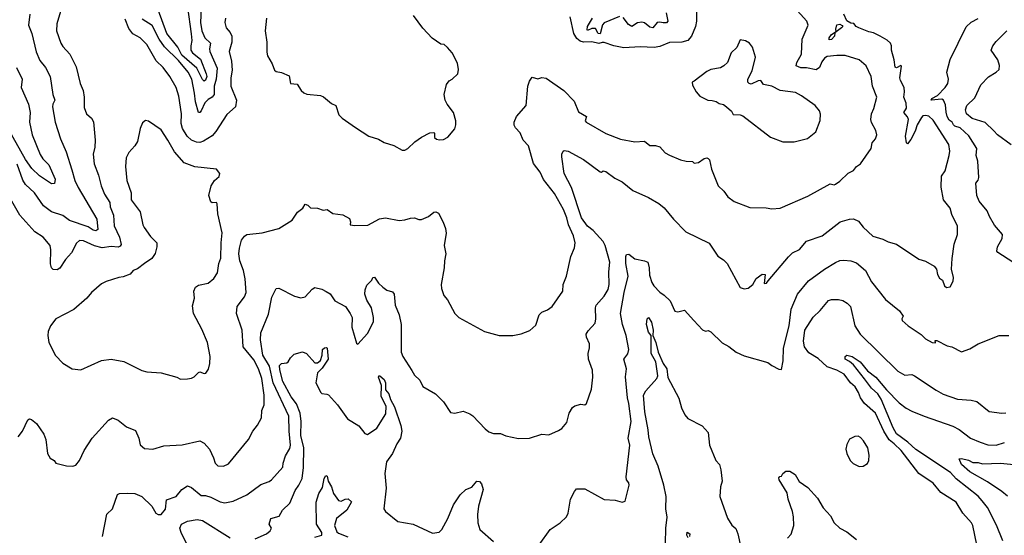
# Model space of a CAD drawing. Extents: x 1245515 to 1420776, y 606314 to 671314.
# Tile 95 of 256: x 1306724 to 1313833, y 635634 to 639355. Entities that reach past the tile are written whole.
import ezdxf

# ---------------------------------------------------------------- set-up
doc = ezdxf.new("R2010")
doc.units = 0

msp = doc.modelspace()

# ---------------------------------------------------------------- linework, layer by layer
at = {"layer": '0CON10XD'}
for points in [[(1311611.9, 639455), (1311610.5, 639345), (1311604.4, 639305), (1311575.8, 639235), (1311547.5, 639205), (1311505, 639192.7), (1311415, 639190), (1311345, 639162.5), (1311305, 639153.6), (1311205, 639158.2), (1311085, 639151.2), (1311015, 639165.5), (1310945, 639191.1), (1310930.2, 639189.8), (1310905, 639181.8), (1310855, 639194.4), (1310795, 639193.3), (1310770.8, 639200.8), (1310747.9, 639217.9), (1310724.7, 639254.7), (1310698.9, 639375)], [(1307017.8, 639415), (1306992.5, 639325), (1306990.6, 639275), (1307022.2, 639185), (1307035, 639162.5), (1307086.5, 639105), (1307131.1, 639015), (1307160.8, 638895), (1307182.5, 638845), (1307190.8, 638795), (1307190.6, 638720.6), (1307206, 638675), (1307243.2, 638643.2), (1307257.5, 638617.5), (1307269.4, 638485), (1307267.1, 638435), (1307255.8, 638384.2), (1307263.1, 638315), (1307292.5, 638232.5), (1307311.5, 638155), (1307335.6, 638095), (1307376.2, 638036.2), (1307377.7, 638005), (1307401.8, 637945), (1307406.6, 637866.6), (1307445.4, 637785), (1307456.7, 637733.3), (1307449.1, 637720.9), (1307435, 637714.4), (1307385, 637717.5), (1307318.7, 637708.7), (1307265, 637722.7), (1307185, 637758.7), (1307155, 637761.1), (1307135, 637742.5), (1307097.6, 637672.4), (1307055.4, 637625), (1307015, 637560.8), (1306995, 637550.8), (1306965, 637552.5), (1306953.5, 637563.5), (1306946.8, 637593.2), (1306950, 637695), (1306943.1, 637725), (1306893.8, 637785), (1306834.5, 637824.5), (1306726.2, 637945), (1306667.3, 638045)], [(1306797.1, 639395), (1306788.8, 639315), (1306812.5, 639255), (1306843.5, 639123.5), (1306869.8, 639059.8), (1306909.8, 639009.8), (1306945.4, 638945.4), (1306962.5, 638815), (1306977.1, 638775), (1306963.7, 638746.3), (1306961.5, 638725), (1306980.5, 638615), (1307018.4, 638495), (1307060.2, 638400.2), (1307100.7, 638270.7), (1307122.5, 638195), (1307147, 638145), (1307281.1, 637915), (1307289.3, 637840.7), (1307275, 637830), (1307255.8, 637835), (1307219, 637859), (1307085, 637905.4), (1307035, 637942.7), (1306955, 637967.3), (1306895, 638012.7), (1306832.3, 638105), (1306765.9, 638165), (1306747.6, 638197.6), (1306705, 638313.1)], [(1306810.7, 636469.3), (1306845, 636442), (1306898.1, 636365), (1306913.1, 636325), (1306924.2, 636225), (1306945, 636190), (1306973.9, 636173.9), (1306984.6, 636154.6), (1307063.3, 636135), (1307107.1, 636132.9), (1307128.9, 636141.1), (1307156, 636175), (1307190.8, 636245), (1307248.6, 636335), (1307365, 636466), (1307395, 636481.2), (1307434.1, 636464.1), (1307496.4, 636416.4), (1307559.3, 636389.3), (1307584, 636335), (1307595, 636287.5), (1307625, 636261.2), (1307685, 636256.7), (1307765, 636280), (1307896.4, 636286.4), (1308025, 636316), (1308055, 636298), (1308095.6, 636255.6), (1308123.4, 636193.4), (1308134.5, 636154.5), (1308155, 636135.8), (1308195, 636134), (1308230.9, 636149.1), (1308375.4, 636324.6), (1308408.6, 636385), (1308441.7, 636428.3), (1308469.2, 636480.8), (1308473.5, 636535), (1308488.5, 636575), (1308489.6, 636645), (1308472.5, 636765), (1308448.2, 636835), (1308415, 636899.4), (1308338.5, 636995), (1308330.7, 637115), (1308289.4, 637235), (1308294.6, 637285.4), (1308347.1, 637355), (1308358.2, 637385), (1308351.2, 637485), (1308339.6, 637545), (1308314.7, 637615.3), (1308306.1, 637665), (1308310.4, 637705), (1308325.3, 637764.7), (1308346.3, 637793.7), (1308365, 637804.3), (1308475, 637817.5), (1308595, 637847.5), (1308692.7, 637907.3), (1308731.2, 637965), (1308767.5, 637995), (1308785, 638022.5), (1308805, 638016.7), (1308825, 637997.5), (1308874.2, 637994.2), (1308915, 637980), (1308945, 637984), (1308985, 637956.2), (1309057.7, 637947.7), (1309105, 637920), (1309112.5, 637895), (1309110, 637875), (1309145, 637870), (1309238.3, 637871.7), (1309322.4, 637917.6), (1309365, 637925.7), (1309465, 637906), (1309505, 637910), (1309546.4, 637923.6), (1309575, 637923.8), (1309605, 637912.5), (1309625, 637912), (1309676.7, 637935), (1309715, 637966.2), (1309729.3, 637969.3), (1309748.3, 637958.3), (1309782.7, 637892.7), (1309798.3, 637848.3), (1309802.5, 637815), (1309790, 637725), (1309800, 637665), (1309790.8, 637615), (1309790, 637565), (1309768, 637445), (1309770, 637415), (1309786.7, 637365), (1309813.6, 637333.6), (1309866.7, 637235), (1309895, 637206.7), (1310080, 637105), (1310185, 637076.7), (1310283.6, 637076.4), (1310345, 637088.8), (1310408.3, 637111.7), (1310450.7, 637149.3), (1310473.8, 637225), (1310495, 637244), (1310535, 637261.4), (1310568.8, 637285), (1310646, 637395), (1310648, 637445), (1310673.1, 637505), (1310704, 637645), (1310730.9, 637709.1), (1310734.4, 637745), (1310723.8, 637795), (1310686.8, 637875), (1310675.3, 637925), (1310651.5, 637985), (1310585, 638101.2), (1310505, 638202.5), (1310481.2, 638255), (1310435, 638317.5), (1310398, 638445), (1310360, 638485), (1310337.3, 638537.3), (1310303.3, 638575), (1310293.9, 638593.9), (1310293.8, 638615), (1310311.2, 638655), (1310380, 638735), (1310393.8, 638875), (1310405, 638910), (1310425, 638940), (1310465, 638928), (1310495, 638938), (1310525, 638932), (1310653.4, 638843.4), (1310727.1, 638767.1), (1310759.2, 638689.3), (1310817.5, 638655), (1310806.7, 638625), (1310815, 638614.6), (1310955, 638534.6), (1311062.6, 638492.6), (1311165, 638472.7), (1311235, 638478.9), (1311275, 638446.9), (1311315, 638447.3), (1311345, 638438.5), (1311385.6, 638395), (1311415, 638376.5), (1311494.4, 638344.4), (1311535, 638333.8), (1311581.7, 638331.7), (1311595, 638320), (1311625, 638323.8), (1311665, 638354), (1311685, 638358), (1311695, 638353.8), (1311704.1, 638344.1), (1311720, 638275), (1311768, 638155), (1311807.5, 638117.5), (1311837.5, 638077.5), (1311882.9, 638042.9), (1311995, 637998.6), (1312113.9, 637996.1), (1312155, 637988.8), (1312215, 637994), (1312415, 638080.8), (1312575, 638171.4), (1312605, 638163.8), (1312615, 638168), (1312645, 638188.9), (1312705, 638247.3), (1312744.6, 638265.4), (1312767.1, 638295), (1312794.6, 638315.4), (1312870.8, 638425), (1312878.6, 638465), (1312902.5, 638495), (1312912, 638525), (1312906, 638555), (1312875, 638612.5), (1312869.4, 638635), (1312873.6, 638676.4), (1312891.2, 638715), (1312911.9, 638795), (1312882.5, 638875), (1312872.2, 638945), (1312835, 639021.2), (1312785, 639064.2), (1312685, 639095.6), (1312625, 639097.1), (1312555, 639089.4), (1312535, 639077.8), (1312515, 639051.4), (1312499.7, 639010.3), (1312475, 638993.6), (1312405, 639006.5), (1312365, 639006.2), (1312331.2, 639021.2), (1312334.3, 639045), (1312369.6, 639105), (1312374.4, 639215), (1312417.5, 639315), (1312407.5, 639345), (1312316, 639445)], [(1307322.5, 635625), (1307354.4, 635785.6), (1307394, 635825), (1307430.6, 635929.4), (1307445, 635936.9), (1307505, 635938.2), (1307555, 635934.6), (1307605, 635914.2), (1307678.6, 635845), (1307706.2, 635795), (1307725, 635784.2), (1307745, 635784.2), (1307776.5, 635823.5), (1307785, 635890), (1307855, 635913.3), (1307895.8, 635965), (1307935, 635990), (1307965, 635979.2), (1308035, 635921.4), (1308065, 635920.6), (1308105, 635908.2), (1308171.2, 635875), (1308205, 635869.5), (1308265, 635880.6), (1308365, 635925.6), (1308465, 636001.4), (1308525, 636022.9), (1308542, 636035), (1308623.3, 636125), (1308626.2, 636155), (1308643, 636207), (1308675, 636260.8), (1308680.3, 636285), (1308670, 636385), (1308667.8, 636495), (1308555.2, 636735), (1308527.7, 636855), (1308478.7, 636935), (1308463.3, 637045), (1308465.4, 637095), (1308519.8, 637230.2), (1308545, 637352.5), (1308575.6, 637414.4), (1308595, 637416.9), (1308708.9, 637358.9), (1308755, 637348.6), (1308785.6, 637354.4), (1308835, 637411.2), (1308855, 637421.2), (1308905, 637410), (1308936.2, 637393.8), (1308965, 637375.8), (1309000, 637325), (1309076.2, 637285), (1309111.2, 637235), (1309123.8, 637205), (1309121.2, 637135), (1309155, 637020), (1309165, 637012.5), (1309235, 637090), (1309277.9, 637175), (1309278.9, 637205), (1309264.7, 637275), (1309230.8, 637330.8), (1309217.1, 637375), (1309219.1, 637405), (1309231.8, 637438.2), (1309265.8, 637475), (1309275, 637493.3), (1309285, 637498), (1309315, 637452.5), (1309345, 637424.2), (1309375, 637403.8), (1309415, 637391.2), (1309427.1, 637375), (1309435.4, 637295), (1309463.5, 637225), (1309477.8, 637155), (1309478.6, 636955), (1309490.8, 636925), (1309554.4, 636824.4), (1309575, 636788.8), (1309614.1, 636754.1), (1309635, 636706.7), (1309726.7, 636655), (1309785, 636597.5), (1309835, 636520), (1309865, 636516.2), (1309925, 636530), (1309975, 636510), (1309995, 636496.7), (1310085, 636401.2), (1310111.7, 636381.7), (1310145, 636368), (1310195, 636368), (1310233, 636353), (1310325, 636333.8), (1310406.1, 636333.9), (1310495, 636363.3), (1310545, 636360), (1310615, 636390), (1310637.5, 636405), (1310675, 636447.5), (1310691.2, 636515), (1310715, 636556.7), (1310732.3, 636567.7), (1310775, 636580), (1310805, 636576.7), (1310815.8, 636584.2), (1310852.3, 636687.7), (1310863.1, 636775), (1310860, 636825), (1310831.1, 636905), (1310829.5, 636945), (1310837.8, 636987.8), (1310837.5, 637015), (1310815.6, 637065), (1310814.4, 637085), (1310829.5, 637110.5), (1310878.1, 637165), (1310883.3, 637195), (1310880.8, 637275), (1310887.5, 637295), (1310945, 637360), (1310972.4, 637407.6), (1310979.2, 637445), (1310978.2, 637535), (1310984.7, 637605.3), (1310951.6, 637725), (1310937.4, 637755), (1310865, 637834.6), (1310825, 637865.4), (1310779.4, 637925), (1310708.4, 638145), (1310655.6, 638245), (1310637.5, 638365), (1310638, 638385), (1310647.5, 638405), (1310655, 638410), (1310685, 638406), (1310795, 638345.8), (1310915, 638256.2), (1310926, 638254), (1310937, 638263), (1310955, 638259.2), (1311021.4, 638211.4), (1311075, 638184.3), (1311151.7, 638121.7), (1311265, 638072.5), (1311338.8, 638028.8), (1311377.1, 637997.1), (1311444.2, 637915), (1311534, 637825), (1311701.3, 637741.3), (1311765, 637647.5), (1311805, 637622.5), (1311833.3, 637595), (1311925, 637423.3), (1311955, 637412.5), (1311985, 637416.7), (1312016.7, 637445), (1312042.3, 637487.7), (1312085, 637517.5), (1312106.7, 637515), (1312100, 637450), (1312115, 637453.8), (1312129.4, 637470.6), (1312275, 637644.3), (1312305, 637671.4), (1312354.5, 637695.5), (1312405, 637756.7), (1312518.8, 637795), (1312648, 637895), (1312715, 637916), (1312745, 637916.7), (1312781.2, 637901.2), (1312815, 637856.7), (1312885, 637793.8), (1312955, 637770.8), (1312995, 637750.8), (1313055, 637735.8), (1313215, 637626.7), (1313265, 637613.3), (1313327.5, 637575), (1313343.3, 637555), (1313350, 637515), (1313365, 637490), (1313387.5, 637475), (1313402.5, 637435), (1313415, 637423.3), (1313443, 637427), (1313463, 637467), (1313466.2, 637495), (1313451.2, 637555), (1313457.3, 637632.7), (1313471.4, 637735), (1313495.6, 637805), (1313494.4, 637865), (1313455, 637950), (1313441.1, 637995), (1313394.2, 638055), (1313376.8, 638146.8), (1313379.1, 638225), (1313405.5, 638265), (1313435.4, 638374.6), (1313438.8, 638405), (1313432.2, 638455), (1313319.4, 638629.4), (1313287.6, 638657.6), (1313265, 638664.2), (1313245, 638660), (1313235, 638649.2), (1313205, 638597.1), (1313189.7, 638550.3), (1313158.8, 638491.2), (1313135, 638459.5), (1313128.1, 638465), (1313119.8, 638515), (1313142, 638635), (1313135, 638654.4), (1313107.1, 638685), (1313126.2, 638716.2), (1313125, 638753.3), (1313108.1, 638795), (1313112.9, 638835), (1313109.4, 638865), (1313083.1, 638915), (1313079.5, 638935), (1313089.7, 639019.7), (1313085, 639023.8), (1313055, 639008), (1313045, 639012.5), (1313038.1, 639065), (1313018.6, 639135), (1313019.4, 639165), (1313011.1, 639185), (1312987.8, 639207.8), (1312936.5, 639236.5), (1312889.5, 639259.5), (1312855, 639266.4), (1312782.5, 639295), (1312762.5, 639305), (1312747, 639327), (1312725, 639330), (1312697, 639347), (1312673.6, 639393.6)], [(1308035.4, 639435), (1308029.1, 639335), (1308040.3, 639275), (1308060, 639225), (1308101.8, 639185), (1308094.1, 639145), (1308096.6, 639125), (1308150, 639005), (1308143.5, 638925), (1308127.6, 638875), (1308129.2, 638815), (1308115, 638795.3), (1308085, 638778.7), (1308061.5, 638755), (1308035, 638698), (1308025, 638684.2), (1308015, 638684), (1307992.9, 638762.9), (1307987.3, 638825), (1307967.5, 638925), (1307940.9, 638975), (1307870.9, 639060.9), (1307769.4, 639159.4), (1307732, 639215), (1307681.9, 639311.9), (1307608.1, 639358.1)], [(1307935.8, 639445.8), (1307962.2, 639252.2), (1307968, 639205), (1307959.7, 639165), (1307960.9, 639135), (1307972.9, 639115), (1308029.8, 639069.8), (1308071.6, 638965), (1308074.3, 638945), (1308065, 638919.1), (1308055, 638912.1), (1308045, 638922.7), (1308002.8, 639005), (1307895, 639098), (1307865, 639156.6), (1307786.6, 639255), (1307724.6, 639425)], [(1309485, 638413.3), (1309505, 638413.8), (1309525.8, 638424.2), (1309577, 638473), (1309625, 638507.5), (1309685, 638537.5), (1309715, 638540), (1309720, 638535), (1309720, 638505), (1309733, 638493), (1309755, 638487.5), (1309785, 638490), (1309815, 638506.7), (1309865, 638567.5), (1309873.3, 638595), (1309873.3, 638625), (1309856.7, 638685), (1309810, 638745), (1309796.2, 638775), (1309788.8, 638815), (1309805, 638887.5), (1309825, 638912.5), (1309847.5, 638925), (1309887.5, 638965), (1309892.5, 638995), (1309885, 639040), (1309846.1, 639116.1), (1309813, 639153), (1309790, 639175), (1309765, 639177.5), (1309701.7, 639221.7), (1309635, 639293.8), (1309568, 639385)], [(1311055, 639378.7), (1310945, 639332.6), (1310932.5, 639317.5), (1310915, 639253.9), (1310900.2, 639255), (1310882, 639292), (1310855, 639290.1), (1310825, 639277.6), (1310821.2, 639281.2), (1310824.2, 639305), (1310859.2, 639365)], [(1311392.5, 639405), (1311403.6, 639345), (1311395, 639332.1), (1311369.1, 639330.9), (1311345, 639336.6), (1311326.5, 639333.5), (1311295, 639296.9), (1311275, 639301.8), (1311235, 639331.4), (1311215, 639335.9), (1311185, 639331.2), (1311145, 639305.9), (1311119.1, 639319.1), (1311080.4, 639370.4)], [(1308211.1, 639365), (1308205.5, 639335), (1308214.4, 639295), (1308245, 639262.9), (1308256.2, 639235), (1308256.5, 639193.5), (1308237.3, 639125), (1308254, 639055), (1308259.3, 638990.7), (1308247.7, 638935), (1308247.5, 638875), (1308288.6, 638775), (1308281.9, 638725), (1308218.9, 638671.1), (1308141.5, 638548.5), (1308115, 638516.4), (1308051.9, 638478.1), (1308025, 638469.6), (1308000.7, 638470.7), (1307965.8, 638485.8), (1307934.3, 638514.3), (1307899.9, 638569.9), (1307889.4, 638605), (1307893.3, 638675), (1307873.8, 638803.8), (1307853.5, 638865), (1307807.9, 638945), (1307759.3, 639009.3), (1307708.9, 639058.9), (1307642.3, 639175), (1307593.1, 639223.1), (1307541.9, 639251.9), (1307511.1, 639291.1), (1307485, 639358.6)], [(1308506.9, 639365), (1308497.1, 639275), (1308507.7, 639192.3), (1308509.3, 639119.3), (1308512.5, 639095), (1308547, 639037), (1308565, 638990), (1308575, 638980), (1308615, 638973.3), (1308670, 638950), (1308680, 638895), (1308728.3, 638888.3), (1308756.7, 638845), (1308776.4, 638826.4), (1308797, 638817), (1308895, 638806.7), (1308918.3, 638798.3), (1308975, 638750), (1309006.4, 638736.4), (1309029.3, 638669.3), (1309052.5, 638645), (1309148, 638578), (1309245, 638513.3), (1309315, 638493.3), (1309355, 638468.8), (1309425, 638446), (1309485, 638413.3)], [(1312569.5, 639209.5), (1312569.5, 639225), (1312585, 639248.1), (1312620, 639270), (1312616.7, 639286.7), (1312625, 639317.5), (1312645, 639323.3), (1312663, 639313), (1312666.7, 639305), (1312658.8, 639295), (1312610, 639260), (1312607.5, 639235), (1312585, 639212.7), (1312569.5, 639209.5)], [(1313895, 637604.2), (1313786.7, 637675), (1313780, 637685), (1313784.2, 637715), (1313818.8, 637775), (1313820, 637805), (1313762.8, 637872.8), (1313726, 637935), (1313710, 637975), (1313651.4, 638045), (1313635.6, 638085.6), (1313628, 638175), (1313644.2, 638195.8), (1313650, 638215), (1313642.2, 638335), (1313630, 638375), (1313634.5, 638425), (1313577.6, 638517.6), (1313515.4, 638575), (1313476.1, 638586.1), (1313466.7, 638596.7), (1313456, 638616), (1313435, 638629.6), (1313421.5, 638655), (1313412.6, 638687.4), (1313409.2, 638739.2), (1313394.7, 638774.7), (1313381.5, 638781.5), (1313305.8, 638775), (1313311.1, 638785), (1313351.1, 638808.9), (1313406.9, 638865), (1313426.3, 638893.7), (1313430, 638925), (1313419.2, 638975), (1313442.8, 639067.2), (1313556.7, 639303.3), (1313595, 639337.5), (1313645, 639364)], [(1313881.5, 638451.5), (1313784.4, 638524.4), (1313757.5, 638552.5), (1313695, 638613.2), (1313601.7, 638641.7), (1313560.6, 638675), (1313552.9, 638705), (1313563.8, 638735), (1313619.4, 638790.6), (1313664.4, 638885), (1313718.7, 638941.3), (1313774.2, 638975), (1313795, 638996.2), (1313799.4, 639025), (1313785.8, 639065), (1313739.2, 639135), (1313751.4, 639165), (1313775, 639197.1), (1313852.2, 639275)], [(1312315, 638473.3), (1312413, 638497), (1312472.5, 638545), (1312503, 638627), (1312506.4, 638673.6), (1312497.7, 638697.7), (1312466.7, 638735), (1312370, 638805), (1312325, 638829.2), (1312215, 638844), (1312155, 638876), (1312095, 638886.7), (1312075, 638916.2), (1312055, 638913.8), (1312005, 638890), (1311990, 638895), (1311982.5, 638905), (1311982.5, 638925), (1312013.3, 638985), (1312036.7, 639085), (1312016.1, 639156.1), (1311992.5, 639185), (1311965, 639202.5), (1311925, 639210), (1311902.5, 639155), (1311860, 639115), (1311833.6, 639046.4), (1311809.3, 639020.7), (1311785, 639007.5), (1311715, 638996.2), (1311685, 638981.2), (1311595, 638910), (1311580, 638905), (1311583, 638883), (1311607.5, 638835), (1311635, 638802.5), (1311693.6, 638773.6), (1311725, 638772.5), (1311753.6, 638763.6), (1311775, 638750), (1311805, 638742.5), (1311827.5, 638725), (1311863.3, 638695), (1311875, 638670), (1311925, 638668), (1311945, 638660), (1312145, 638507.5), (1312233.6, 638473.6), (1312315, 638473.3)], [(1306700.9, 639010.9), (1306742.1, 638925), (1306735.4, 638865), (1306788.6, 638745), (1306798.9, 638685), (1306795.8, 638615), (1306813.3, 638525), (1306871.8, 638381.8), (1306891.4, 638351.4), (1306935, 638307.1), (1306980.3, 638205), (1306975, 638173.8), (1306955, 638170.9), (1306867.2, 638227.2), (1306811.6, 638281.6), (1306767, 638347), (1306643.8, 638565)], [(1307885, 636760), (1307935, 636763.3), (1307965, 636767.5), (1307985, 636777.5), (1308015, 636810), (1308025, 636813.3), (1308055, 636801.2), (1308067.5, 636805), (1308086.8, 636833.2), (1308096.3, 636873.7), (1308098.9, 636925), (1308080, 637025), (1308040.4, 637120.4), (1307980, 637235), (1307971.1, 637288.9), (1307986, 637345), (1307982.5, 637395), (1307993.8, 637425), (1308015, 637438.8), (1308085, 637453.8), (1308125, 637486), (1308152.1, 637527.9), (1308163.1, 637595), (1308177.5, 637635), (1308178.8, 637745), (1308186.5, 637816.5), (1308153.8, 637955), (1308150, 638025), (1308145, 638036.7), (1308115, 638033.3), (1308105, 638040), (1308089.2, 638085), (1308106.2, 638155), (1308131.2, 638195), (1308165, 638222.5), (1308170, 638245), (1308146.4, 638276.4), (1307987.7, 638292.3), (1307912.8, 638322.8), (1307841.1, 638401.1), (1307795, 638486), (1307745, 638558.8), (1307655, 638622.5), (1307633, 638627), (1307610.7, 638609.3), (1307595, 638570), (1307574.2, 638475), (1307556.4, 638443.6), (1307512.4, 638397.6), (1307492.6, 638357.4), (1307488.9, 638295), (1307497.8, 638195), (1307528.9, 638105), (1307529.2, 638055), (1307595, 637967.5), (1307614.3, 637874.3), (1307623.8, 637855), (1307669.7, 637789.7), (1307713.3, 637745), (1307714.2, 637715), (1307702.4, 637667.6), (1307677.7, 637632.3), (1307625.6, 637594.4), (1307574.1, 637555.9), (1307543.3, 637545), (1307521.7, 637518.3), (1307471.7, 637498.3), (1307440, 637495), (1307347.5, 637465), (1307315, 637448.8), (1307242.8, 637387.2), (1307210, 637345), (1307115.5, 637264.5), (1306985, 637196.2), (1306946.2, 637145), (1306930, 637105), (1306926.7, 637075), (1306933.8, 637025), (1306982.1, 636932.1), (1307035, 636876), (1307104.2, 636834.2), (1307165, 636829.2), (1307315, 636894.3), (1307385, 636904.4), (1307475, 636888.1), (1307605, 636824.4), (1307642.7, 636812.7), (1307745, 636805.8), (1307860, 636775), (1307885, 636760)], [(1310475.6, 635564.4), (1310554.5, 635675.5), (1310626.7, 635725), (1310672, 635768), (1310683.8, 635795), (1310700, 635895), (1310728.8, 635951.2), (1310745, 635968.8), (1310805, 635970), (1310945, 635893.3), (1311023, 635887), (1311075, 635872.5), (1311095, 635880), (1311125.8, 635995), (1311122.7, 636012.7), (1311106.2, 636035), (1311104, 636055), (1311130, 636285), (1311117.8, 636335), (1311138.5, 636455), (1311123.2, 636585), (1311112.3, 636625), (1311097, 636777), (1311106.1, 636836.1), (1311085.9, 636904.1), (1311115, 636943.3), (1311121.1, 636975), (1311102.1, 637075), (1311076.2, 637155), (1311062.7, 637235), (1311087.6, 637385), (1311116.7, 637505), (1311101.4, 637595), (1311100, 637645), (1311105, 637660), (1311121.7, 637661.7), (1311165, 637630), (1311235, 637615.7), (1311260, 637605), (1311270, 637565), (1311272.4, 637512.4), (1311289.1, 637459.1), (1311303.8, 637433.8), (1311345, 637388.1), (1311378, 637368), (1311421.4, 637325), (1311455, 637252.5), (1311475, 637247.5), (1311525, 637257.5), (1311591.2, 637185)], [(1311591.2, 637185), (1311655, 637117.5), (1311675, 637107.5), (1311695, 637112.5), (1311715, 637103.3), (1311795, 637024), (1311845, 636996.2), (1311897.5, 636955), (1311955, 636928), (1312125, 636881.2), (1312155, 636858.8), (1312205, 636833.8), (1312225, 636830), (1312237, 636893), (1312238.1, 636985), (1312278.8, 637145), (1312294.6, 637265), (1312341.1, 637375), (1312419.6, 637470.4), (1312535, 637555.6), (1312615, 637602.5), (1312645, 637617.1), (1312675, 637620.6), (1312725, 637615.4), (1312765, 637600), (1312831.9, 637545), (1312875, 637462), (1312976.2, 637335), (1313075.5, 637255), (1313103.8, 637215), (1313093.8, 637195), (1313096.2, 637185), (1313138, 637145), (1313233.4, 637083.4), (1313265, 637051.4), (1313313.3, 637025), (1313337, 637023), (1313335, 637040), (1313345, 637040), (1313420.3, 637000.3), (1313455, 636994.3), (1313525, 636958.8), (1313585, 636978.8), (1313644.1, 637015.9), (1313795, 637076.7), (1313865, 637076.7)], [(1313635.8, 635565), (1313605.8, 635705), (1313595.8, 635725), (1313534.6, 635794.6), (1313485, 635874.4), (1313375, 635941.9), (1313320.2, 636010.2), (1313215, 636080), (1313087.4, 636245), (1313038, 636295), (1313002, 636322), (1312962.4, 636385), (1312902.7, 636515), (1312822.7, 636585), (1312795.4, 636625), (1312780.7, 636665), (1312756.8, 636705), (1312722.7, 636735), (1312676.2, 636796.2), (1312625.2, 636825.2), (1312555, 636849.7), (1312488.8, 636908.8), (1312421.5, 636951.5), (1312391.2, 636995), (1312382.5, 637035), (1312391.8, 637115), (1312452.7, 637207.3), (1312503.9, 637256.1), (1312565, 637328.6), (1312585, 637335.8), (1312635, 637336), (1312667.3, 637327.3), (1312699.7, 637309.7), (1312722.5, 637285), (1312754.6, 637144.6), (1312791.9, 637085), (1313065, 636819.2), (1313115, 636790), (1313165, 636794.2), (1313185, 636785.6), (1313342.2, 636682.2), (1313392.2, 636652.2), (1313495, 636616.7), (1313595, 636608.6), (1313635, 636599.2), (1313725, 636528), (1313815, 636516.2), (1313845, 636518.8)], [(1311386.8, 635575), (1311388.8, 635685), (1311398.1, 635765), (1311390.3, 635825), (1311392.8, 635915), (1311375.7, 635995.7), (1311334.1, 636134.1), (1311295, 636222), (1311266.5, 636345), (1311261.4, 636395), (1311238.4, 636525), (1311227.1, 636645), (1311245, 636677.5), (1311325, 636764.5), (1311332.7, 636785), (1311316.7, 636885), (1311282.6, 636945), (1311284.5, 637075), (1311265, 637099.5), (1311249.5, 637155), (1311253.8, 637196.2), (1311263.8, 637206.2), (1311285, 637172), (1311299.1, 637115), (1311295.5, 637075), (1311317.8, 637025), (1311334.5, 636954.5), (1311370.5, 636875), (1311395.8, 636835.8), (1311405, 636773.3), (1311483.6, 636623.6), (1311502.9, 636555), (1311526.7, 636503.3), (1311548, 636478), (1311652.5, 636425), (1311694.3, 636375), (1311704.2, 636284.2), (1311750, 636175), (1311777.5, 636145), (1311786.4, 636106.4), (1311796.7, 636025), (1311783.3, 635985), (1311780, 635915), (1311835, 635756.7), (1311865, 635707.5), (1311893.6, 635683.6), (1311908.8, 635645), (1311931.2, 635545)], [(1308425, 635608), (1308506.7, 635645), (1308532.7, 635667.3), (1308542, 635685), (1308525.8, 635715), (1308538, 635755), (1308598.7, 635771.3), (1308622.2, 635815), (1308673.6, 635866.4), (1308712.1, 635957.9), (1308740, 635995), (1308763.4, 636045), (1308772.7, 636122.7), (1308774.8, 636265), (1308755.2, 636355), (1308756.2, 636455), (1308749.7, 636515), (1308722.7, 636582.7), (1308685, 636632.3), (1308623.7, 636745), (1308601.7, 636828.3), (1308600.9, 636859.1), (1308615, 636873.3), (1308652.3, 636877.7), (1308663.3, 636885), (1308680, 636915), (1308705, 636942), (1308765, 636959.2), (1308795, 636947), (1308855, 636879.3), (1308875, 636879.8), (1308896.7, 636895), (1308908.4, 636935), (1308911.4, 636975), (1308925, 636986.8), (1308939.5, 636989.5), (1308945.2, 636985.2), (1308950.5, 636905), (1308908.9, 636841.1), (1308874.4, 636805.6), (1308861.5, 636735), (1308897.5, 636665), (1308905, 636657.5), (1308943, 636653), (1308955, 636647.5), (1309020, 636575), (1309092, 636475), (1309173.7, 636423.7), (1309215, 636368), (1309235, 636362.5), (1309303.3, 636406.7), (1309368.7, 636511.3), (1309370.8, 636565), (1309333.5, 636635), (1309335.4, 636715), (1309314.7, 636775.3), (1309316.2, 636783.8), (1309325, 636784.3), (1309355, 636758.2), (1309365, 636733.3), (1309366.4, 636685), (1309390.5, 636655), (1309402.2, 636615), (1309431.2, 636561.2), (1309477, 636427), (1309482.9, 636385), (1309474.6, 636335), (1309447.3, 636295), (1309416.4, 636223.6), (1309373.8, 636165), (1309360.2, 636079.8), (1309370, 635975), (1309353.1, 635825), (1309364.3, 635805), (1309455, 635734.4), (1309565, 635714), (1309705, 635650), (1309753.9, 635656.1), (1309771.2, 635675), (1309814.5, 635755.5), (1309856.5, 635855), (1309903.3, 635926.7), (1309945, 635964), (1309988.3, 635981.7), (1310024.2, 636025.8), (1310045, 636021.2), (1310058, 636005), (1310070, 635965), (1310037.8, 635845), (1310029.4, 635785), (1310033.1, 635725), (1310047, 635677), (1310145, 635588.8)], [(1313822.4, 635595), (1313777.4, 635707.4), (1313711.8, 635835), (1313673.9, 635883.9), (1313645, 635916.1), (1313485, 636042.3), (1313445, 636086.5), (1313195, 636252.7), (1313136.1, 636306.1), (1313055.4, 636365.4), (1313030.1, 636410.1), (1312945, 636616.7), (1312920.3, 636655), (1312875, 636694.8), (1312824.4, 636764.4), (1312743.6, 636863.6), (1312715, 636888.8), (1312684.6, 636904.6), (1312685, 636924.4), (1312695, 636933.9), (1312735, 636924.1), (1312792.5, 636885), (1312845, 636821.4), (1312905, 636774.3), (1312983.4, 636683.4), (1313075, 636591.1), (1313125, 636551.3), (1313165, 636528.9), (1313255, 636492.9), (1313462.5, 636422.5), (1313506.8, 636396.8), (1313589.2, 636335), (1313660, 636305), (1313715, 636286.2), (1313775, 636285.4), (1313835, 636303.1)], [(1306712.5, 636345), (1306744, 636385), (1306783.2, 636466.8), (1306795, 636473.8), (1306810.7, 636469.3)], [(1312785, 636131.2), (1312815, 636132.5), (1312845, 636152.5), (1312856.2, 636175), (1312858.3, 636211.7), (1312847.5, 636265), (1312816.8, 636316.8), (1312795, 636340), (1312778.3, 636348.3), (1312755, 636346.2), (1312715, 636327.5), (1312695, 636290), (1312688.8, 636255), (1312696.2, 636225), (1312721.2, 636175), (1312742.7, 636152.7), (1312785, 636131.2)], [(1313856.7, 635916.7), (1313815, 635950.6), (1313711.1, 636021.1), (1313585, 636092.9), (1313524, 636145), (1313506.7, 636185), (1313525, 636189.4), (1313575, 636177.1), (1313605, 636159.5), (1313645, 636158.9), (1313675, 636150), (1313805, 636155.6), (1313925, 636143.3)], [(1308855, 635620), (1308906.7, 635635), (1308906, 635655), (1308867.5, 635715), (1308864.3, 635874.3), (1308884.4, 635935), (1308911.7, 635978.3), (1308923.3, 636045), (1308934.1, 636065.9), (1308945, 636060), (1308952, 636025), (1308975, 635983.8), (1308990.5, 635935), (1309025, 635885.7), (1309045, 635881.4), (1309075, 635895.6), (1309095, 635898), (1309120, 635875), (1309085.5, 635815), (1309012.5, 635755), (1308998.2, 635705), (1309015, 635660), (1309025, 635648.6), (1309092.9, 635622.9)], [(1312267, 635613), (1312295, 635642.5), (1312314, 635705), (1312312.3, 635767.7), (1312305, 635806.7), (1312273.1, 635895), (1312265, 635940), (1312207.5, 636035), (1312205, 636050), (1312211.7, 636058.3), (1312225, 636060), (1312235, 636080), (1312255, 636097.5), (1312285, 636096.7), (1312323, 636073), (1312352.5, 636022.5), (1312415, 635978.8), (1312485, 635902), (1312525, 635831.2), (1312577.5, 635775), (1312605.8, 635725), (1312646.8, 635686.8), (1312695, 635658.8), (1312765, 635603.8)], [(1307942.5, 635545), (1307889.1, 635655), (1307881.1, 635685), (1307892.5, 635715), (1307935, 635736.7), (1308005, 635748.2), (1308045, 635740), (1308245, 635616.9)], [(1311550, 635615), (1311540, 635635), (1311543.6, 635656.4), (1311562.5, 635645), (1311560, 635625)]]:
    msp.add_lwpolyline(points, dxfattribs=at)

doc.saveas('drawing.dxf')
